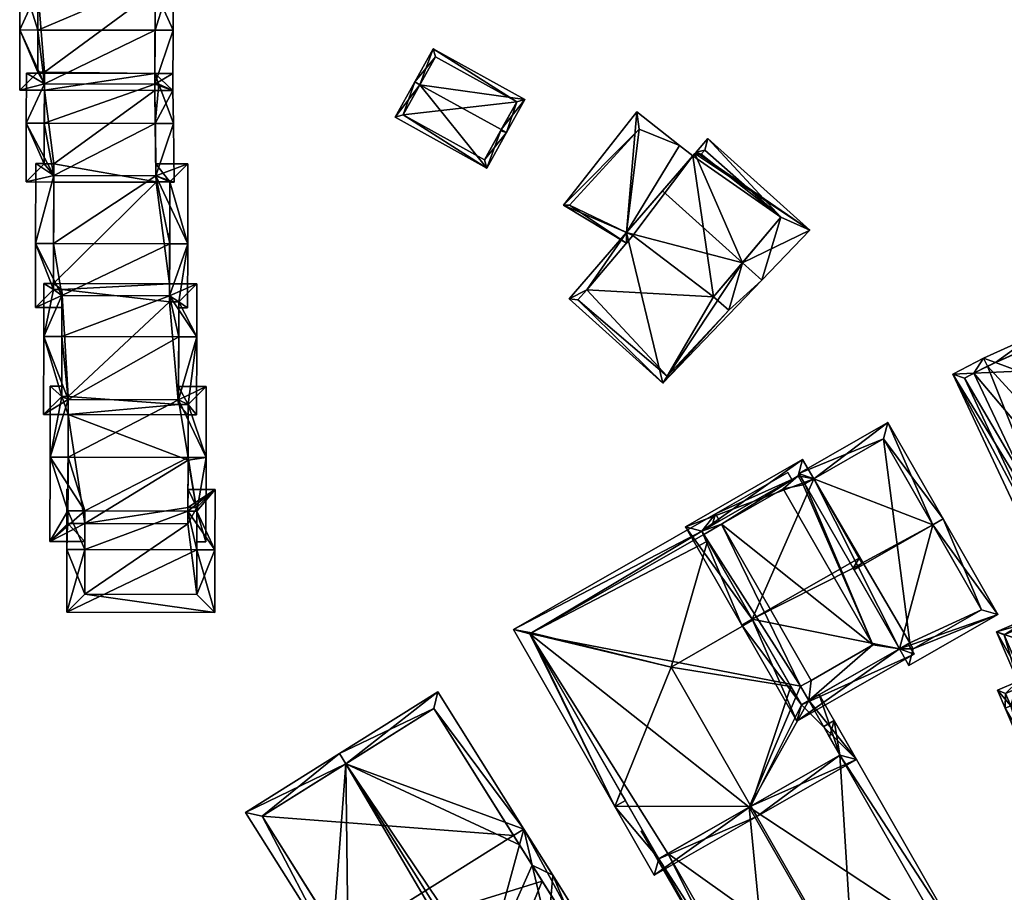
# Model space of a CAD drawing. Header units: inches. Extents: x 2558739 to 2563058, y 1133992 to 1137021.
# Tile 74 of 97: x 2559876 to 2559958, y 1136154 to 1136227. Entities that reach past the tile are written whole.
import ezdxf

# ---------------------------------------------------------------- set-up
doc = ezdxf.new("R2010")
doc.units = ezdxf.units.IN
doc.header["$MEASUREMENT"] = 0
doc.layers.add('Gebaeude Einzelhaus', color=10, linetype='Continuous')

msp = doc.modelspace()

# ---------------------------------------------------------------- meshes
at = {"layer": 'Gebaeude Einzelhaus'}
mesh = msp.add_polyface(dxfattribs=at)
corners = [(2559887.636, 1136222.474, 375.344), (2559878.443, 1136222.58, 375.344), (2559887.65, 1136229.366, 375.344), (2559877.903, 1136229.386, 375.344), (2559877.89, 1136222.581, 375.344), (2559878.443, 1136222.496, 375.344), (2559878.443, 1136222.58, 385.746), (2559878.443, 1136222.496, 384.099), (2559878.441, 1136221.598, 385.029), (2559877.89, 1136222.581, 385.746), (2559877.897, 1136226.082, 388.302), (2559877.903, 1136229.386, 385.791), (2559887.65, 1136229.366, 385.791), (2559887.634, 1136221.577, 385.028), (2559887.636, 1136222.474, 384.099), (2559887.643, 1136226.061, 388.302), (2559876.395, 1136226.085, 388.302), (2559876.384, 1136221.085, 384.651), (2559889.143, 1136226.058, 388.302), (2559889.154, 1136230.863, 384.651), (2559876.406, 1136230.89, 384.651), (2559889.133, 1136221.058, 384.651), (2559876.941, 1136222.499, 384.099)]
mesh.append_faces([[corners[k] for k in face] for face in [(8, 9, 6), (9, 16, 10), (9, 17, 16), (16, 11, 10), (12, 18, 15), (12, 19, 18), (16, 20, 11), (11, 20, 12), (12, 20, 19), (15, 18, 13), (13, 18, 21), (8, 16, 17), (8, 10, 16), (13, 15, 8), (8, 15, 10), (13, 18, 15), (13, 21, 18), (10, 20, 16), (15, 19, 10), (10, 19, 20), (15, 18, 19), (8, 22, 7), (22, 8, 7)]], dxfattribs={"color": 13})
mesh.append_faces([[corners[k] for k in face] for face in [(0, 1, 2), (2, 1, 3), (3, 1, 4), (0, 5, 1), (6, 7, 8), (6, 1, 7), (7, 1, 5), (6, 9, 1), (1, 9, 4), (9, 3, 4), (10, 11, 9), (9, 11, 3), (11, 12, 3), (3, 12, 2), (13, 14, 15), (15, 14, 12), (12, 14, 2), (2, 14, 0)]], dxfattribs={"color": 41})
mesh = msp.add_polyface(dxfattribs=at)
corners = [(2559909.689, 1136221.532, 381.597), (2559910.774, 1136224.528, 379.827), (2559909.251, 1136221.774, 381.597), (2559918.416, 1136220.3, 379.827), (2559916.457, 1136217.788, 381.597), (2559916.894, 1136217.546, 381.597), (2559907.615, 1136218.815, 379.827), (2559915.258, 1136214.588, 379.827), (2559917.736, 1136220.105, 380.108), (2559910.97, 1136223.848, 380.108), (2559915.063, 1136215.268, 380.089), (2559916.396, 1136217.678, 381.531), (2559908.295, 1136219.01, 380.089), (2559917.736, 1136220.105, 374.004), (2559915.063, 1136215.268, 374.004), (2559910.97, 1136223.848, 374.004), (2559908.295, 1136219.01, 374.004)]
mesh.append_faces([[corners[k] for k in face] for face in [(12, 2, 0), (12, 6, 2), (10, 7, 12), (12, 7, 6), (4, 5, 11), (11, 5, 10), (10, 5, 7), (1, 9, 2), (2, 9, 0), (3, 8, 1), (1, 8, 9), (3, 5, 8), (8, 5, 4), (0, 7, 4), (4, 7, 5), (0, 6, 7), (0, 2, 6), (3, 4, 5), (3, 0, 4), (3, 1, 0), (0, 1, 2)]], dxfattribs={"color": 13})
mesh.append_faces([[corners[k] for k in face] for face in [(13, 16, 15), (13, 14, 16), (10, 12, 14), (14, 12, 16), (12, 15, 16), (0, 9, 12), (12, 9, 15), (9, 8, 15), (15, 8, 13), (8, 10, 13), (13, 10, 14), (8, 11, 10), (4, 11, 8)]], dxfattribs={"color": 41})
mesh = msp.add_polyface(dxfattribs=at)
corners = [(2559887.633, 1136221.051, 375.344), (2559878.439, 1136221.081, 375.344), (2559887.636, 1136222.474, 375.344), (2559878.443, 1136222.496, 375.344), (2559879.219, 1136214.929, 375.344), (2559878.424, 1136214.93, 375.344), (2559878.441, 1136221.598, 385.029), (2559878.424, 1136214.93, 385.419), (2559878.433, 1136218.331, 388.412), (2559878.424, 1136214.93, 383.939), (2559878.443, 1136222.496, 384.099), (2559887.633, 1136221.051, 385.573), (2559887.634, 1136221.577, 385.028), (2559887.636, 1136222.474, 384.099), (2559887.722, 1136213.948, 384.573), (2559887.667, 1136218.311, 388.412), (2559876.384, 1136221.085, 384.651), (2559877.89, 1136222.581, 385.746), (2559878.439, 1136221.081, 384.651), (2559889.133, 1136221.058, 384.651), (2559887.633, 1136221.061, 384.651), (2559889.135, 1136222.471, 384.099), (2559889.133, 1136221.058, 385.565), (2559889.168, 1136218.308, 388.412), (2559876.933, 1136218.334, 388.412), (2559876.941, 1136222.499, 384.099), (2559879.217, 1136213.967, 384.573), (2559887.966, 1136221.577, 385.028)]
mesh.append_faces([[corners[k] for k in face] for face in [(6, 16, 17), (6, 18, 16), (12, 19, 20), (6, 16, 18), (20, 19, 12), (21, 12, 13), (21, 22, 12), (12, 22, 11), (11, 22, 15), (15, 22, 23), (7, 24, 8), (6, 24, 25), (6, 8, 24), (26, 8, 24), (26, 15, 8), (27, 22, 13), (27, 23, 22), (27, 13, 12), (8, 6, 24), (24, 6, 25), (15, 12, 8), (8, 12, 6), (15, 27, 12), (15, 23, 27), (13, 22, 21)]], dxfattribs={"color": 13})
mesh.append_faces([[corners[k] for k in face] for face in [(0, 1, 2), (2, 1, 3), (0, 4, 1), (1, 4, 5), (6, 7, 8), (6, 9, 7), (9, 1, 5), (6, 10, 9), (9, 10, 1), (1, 10, 3), (11, 0, 12), (12, 0, 13), (13, 0, 2), (14, 11, 15), (14, 0, 11)]], dxfattribs={"color": 41})
mesh = msp.add_polyface(dxfattribs=at)
corners = [(2559887.729, 1136213.409, 375.344), (2559879.196, 1136204.976, 375.344), (2559879.216, 1136213.428, 375.344), (2559879.204, 1136208.31, 388.302), (2559879.196, 1136204.976, 383.7), (2559879.195, 1136204.48, 385.154), (2559879.216, 1136213.428, 384.099), (2559879.217, 1136213.967, 384.573), (2559887.729, 1136213.438, 375.344), (2559879.219, 1136214.929, 375.344), (2559887.633, 1136221.051, 375.344), (2559879.219, 1136214.929, 383.939), (2559879.219, 1136214.929, 385.42), (2559878.424, 1136214.93, 383.939), (2559878.424, 1136214.93, 375.344), (2559878.424, 1136214.93, 385.419), (2559877.704, 1136208.313, 388.302), (2559877.693, 1136202.983, 383.921), (2559877.719, 1136214.959, 383.921), (2559878.424, 1136214.957, 383.921), (2559887.722, 1136213.948, 384.573), (2559879.893, 1136203.976, 384.742), (2559888.867, 1136208.288, 388.302), (2559876.921, 1136213.433, 384.099), (2559876.933, 1136218.334, 388.412), (2559887.667, 1136218.311, 388.412)]
mesh.append_faces([[corners[k] for k in face] for face in [(5, 16, 3), (5, 17, 16), (7, 13, 11), (7, 18, 13), (13, 18, 19), (7, 16, 18), (7, 3, 16), (13, 7, 11), (7, 3, 20), (7, 16, 3), (19, 18, 13), (13, 18, 7), (7, 18, 16), (3, 21, 22), (3, 16, 21), (21, 16, 17), (15, 23, 24), (15, 7, 23), (23, 7, 6), (15, 12, 7), (7, 23, 6), (7, 24, 23), (20, 25, 7)]], dxfattribs={"color": 13})
mesh.append_faces([[corners[k] for k in face] for face in [(0, 1, 2), (3, 4, 5), (4, 2, 1), (3, 6, 4), (4, 6, 2), (3, 7, 6), (8, 9, 10), (8, 2, 9), (8, 0, 2), (11, 7, 12), (11, 6, 7), (11, 2, 6), (11, 9, 2), (11, 13, 9), (9, 13, 14), (12, 15, 11), (11, 15, 13)]], dxfattribs={"color": 41})
mesh = msp.add_polyface(dxfattribs=at)
corners = [(2559888.859, 1136204.955, 375.344), (2559887.729, 1136213.409, 375.344), (2559888.879, 1136213.435, 375.344), (2559887.729, 1136213.438, 375.344), (2559879.196, 1136204.976, 375.344), (2559887.729, 1136213.438, 384.909), (2559887.729, 1136213.438, 384.125), (2559887.722, 1136213.948, 384.573), (2559888.879, 1136213.435, 384.124), (2559888.879, 1136213.435, 384.909), (2559888.867, 1136208.288, 388.302), (2559888.857, 1136203.957, 384.742), (2559888.859, 1136204.955, 383.7), (2559887.633, 1136221.051, 375.344), (2559890.368, 1136208.285, 388.302), (2559890.381, 1136214.931, 383.921), (2559887.71, 1136214.937, 383.921), (2559889.626, 1136203.453, 384.329), (2559879.204, 1136208.31, 388.302), (2559890.355, 1136202.955, 383.921), (2559879.893, 1136203.976, 384.742), (2559889.168, 1136218.308, 388.412), (2559887.667, 1136218.311, 388.412), (2559889.23, 1136213.406, 384.099), (2559888.879, 1136213.407, 384.099)]
mesh.append_faces([[corners[k] for k in face] for face in [(7, 9, 5), (9, 14, 10), (9, 15, 14), (7, 16, 9), (9, 16, 15), (14, 11, 10), (14, 17, 11), (7, 15, 16), (7, 14, 15), (7, 10, 14), (7, 18, 10), (14, 17, 19), (10, 11, 14), (14, 11, 17), (10, 20, 11), (21, 7, 22), (7, 8, 6), (21, 23, 7), (7, 23, 8), (8, 23, 24), (7, 21, 22), (7, 23, 21), (6, 8, 7), (7, 8, 23), (23, 8, 24)]], dxfattribs={"color": 13})
mesh.append_faces([[corners[k] for k in face] for face in [(0, 1, 2), (2, 1, 3), (0, 4, 1), (5, 6, 7), (6, 8, 3), (3, 8, 2), (5, 9, 6), (6, 9, 8), (10, 8, 9), (11, 12, 10), (10, 12, 8), (8, 12, 2), (2, 12, 0), (7, 6, 13), (13, 6, 3)]], dxfattribs={"color": 41})
mesh = msp.add_polyface(dxfattribs=at)
corners = [(2559926.875, 1136209.226, 385.216), (2559922.109, 1136203.709, 381.077), (2559929.901, 1136196.675, 381.077), (2559936.514, 1136206.712, 387.824), (2559938.131, 1136205.253, 387.824), (2559929.878, 1136212.701, 387.824), (2559942.118, 1136209.406, 384.727), (2559932.654, 1136215.914, 385.539), (2559933.641, 1136217.056, 384.727), (2559932.551, 1136215.794, 385.624), (2559923.568, 1136204.459, 381.949), (2559927.408, 1136208.969, 385.31), (2559922.818, 1136203.609, 381.305), (2559935.388, 1136202.759, 385.729), (2559930.248, 1136197.259, 381.455), (2559939.708, 1136210.489, 385.163), (2559933.378, 1136216.069, 385.216), (2559933.088, 1136215.739, 385.452), (2559934.118, 1136203.879, 385.718), (2559926.875, 1136209.226, 384.028), (2559932.379, 1136215.595, 384.12), (2559931.269, 1136216.471, 383.773), (2559927.735, 1136219.258, 382.667), (2559921.618, 1136211.503, 382.667), (2559926.863, 1136208.329, 384.162), (2559927.408, 1136208.969, 384.17), (2559922.138, 1136211.509, 382.766), (2559927.918, 1136217.819, 382.922), (2559926.875, 1136209.226, 374.014), (2559927.408, 1136208.969, 374.014), (2559923.568, 1136204.459, 374.014), (2559922.818, 1136203.609, 374.014), (2559930.248, 1136197.259, 374.014), (2559935.388, 1136202.759, 374.014), (2559934.118, 1136203.879, 374.014), (2559939.708, 1136210.489, 374.014), (2559933.378, 1136216.069, 374.014), (2559933.088, 1136215.739, 374.014), (2559932.654, 1136215.914, 374.014), (2559932.551, 1136215.794, 374.014), (2559932.379, 1136215.595, 374.014), (2559931.269, 1136216.471, 374.014), (2559927.918, 1136217.819, 374.014), (2559922.138, 1136211.509, 374.014)]
mesh.append_faces([[corners[k] for k in face] for face in [(19, 24, 26), (19, 25, 24), (27, 26, 23), (22, 27, 23), (22, 21, 27), (23, 26, 24), (19, 24, 25), (19, 23, 24), (19, 22, 23), (19, 21, 22), (19, 20, 21), (18, 3, 13), (16, 17, 7), (15, 16, 8), (8, 16, 7), (6, 15, 8), (3, 15, 4), (13, 3, 4), (4, 15, 6), (14, 13, 2), (12, 14, 2), (2, 13, 4), (10, 12, 1), (1, 12, 2), (11, 10, 0), (0, 10, 1), (3, 9, 5), (3, 6, 9), (9, 6, 7), (7, 6, 8), (3, 4, 6), (0, 3, 5), (0, 2, 3), (3, 2, 4), (0, 1, 2)]], dxfattribs={"color": 13})
mesh.append_faces([[corners[k] for k in face] for face in [(40, 28, 41), (41, 28, 42), (42, 28, 43), (26, 28, 19), (26, 43, 28), (26, 42, 43), (26, 27, 42), (27, 41, 42), (27, 21, 41), (21, 40, 41), (21, 20, 40), (37, 39, 38), (37, 40, 39), (40, 29, 28), (30, 32, 31), (40, 34, 29), (29, 34, 30), (30, 34, 32), (32, 34, 33), (37, 35, 40), (40, 35, 34), (37, 36, 35), (20, 39, 40), (20, 9, 39), (0, 5, 19), (19, 5, 20), (20, 5, 9), (9, 7, 39), (39, 7, 38), (7, 17, 38), (38, 17, 37), (17, 16, 37), (37, 16, 36), (16, 15, 36), (36, 15, 35), (15, 34, 35), (3, 18, 15), (15, 18, 34), (18, 33, 34), (18, 13, 33), (13, 14, 33), (33, 14, 32), (14, 12, 32), (32, 12, 31), (12, 30, 31), (12, 10, 30), (25, 10, 11), (25, 29, 10), (10, 29, 30), (19, 25, 0), (0, 25, 11), (19, 29, 25), (19, 28, 29)]], dxfattribs={"color": 41})
mesh = msp.add_polyface(dxfattribs=at)
corners = [(2559880.421, 1136195.565, 375.344), (2559888.856, 1136203.454, 375.344), (2559889.606, 1136194.898, 375.344), (2559889.626, 1136203.453, 375.344), (2559879.894, 1136204.479, 375.344), (2559888.859, 1136204.955, 375.344), (2559888.856, 1136203.454, 384.328), (2559888.857, 1136203.957, 384.742), (2559888.856, 1136203.454, 385.267), (2559888.859, 1136204.955, 383.7), (2559889.626, 1136203.453, 384.329), (2559889.626, 1136203.453, 385.266), (2559889.607, 1136195.298, 384.587), (2559889.619, 1136200.544, 388.302), (2559889.625, 1136202.957, 383.921), (2559890.355, 1136202.955, 383.921), (2559890.368, 1136208.285, 388.302), (2559890.403, 1136194.896, 384.909), (2559889.61, 1136196.399, 383.7), (2559891.905, 1136196.394, 383.7), (2559891.12, 1136200.541, 388.302), (2559891.129, 1136204.95, 383.7), (2559890.403, 1136194.896, 384.303), (2559891.105, 1136194.043, 383.7), (2559880.421, 1136195.319, 384.587), (2559879.887, 1136200.566, 388.302)]
mesh.append_faces([[corners[k] for k in face] for face in [(14, 10, 15), (15, 10, 16), (7, 10, 6), (15, 10, 14), (10, 7, 6), (17, 18, 19), (12, 19, 18), (11, 20, 13), (11, 21, 20), (11, 7, 21), (21, 7, 9), (11, 8, 7), (13, 20, 12), (12, 20, 22), (22, 20, 23), (12, 13, 24), (24, 13, 25), (12, 20, 13), (12, 22, 20), (20, 22, 23), (7, 21, 9), (7, 20, 21), (7, 13, 20), (7, 25, 13)]], dxfattribs={"color": 13})
mesh.append_faces([[corners[k] for k in face] for face in [(0, 1, 2), (2, 1, 3), (0, 4, 1), (1, 4, 5), (6, 7, 8), (6, 9, 7), (6, 1, 9), (9, 1, 5), (10, 8, 11), (10, 6, 8), (10, 3, 6), (6, 3, 1), (12, 10, 13), (13, 10, 11), (12, 3, 10), (12, 2, 3)]], dxfattribs={"color": 41})
mesh = msp.add_polyface(dxfattribs=at)
corners = [(2559879.894, 1136204.479, 385.155), (2559879.894, 1136204.479, 384.217), (2559879.893, 1136203.976, 384.742), (2559879.195, 1136204.48, 385.154), (2559879.195, 1136204.48, 384.218), (2559879.196, 1136204.976, 383.7), (2559888.859, 1136204.955, 375.344), (2559879.894, 1136204.479, 375.344), (2559879.196, 1136204.976, 375.344), (2559879.195, 1136204.48, 375.344), (2559880.421, 1136195.565, 375.344), (2559879.878, 1136195.566, 375.344), (2559879.878, 1136195.566, 384.389), (2559880.421, 1136195.565, 384.389), (2559879.878, 1136195.566, 384.761), (2559879.887, 1136200.566, 388.302), (2559877.693, 1136202.983, 383.921), (2559879.891, 1136202.978, 383.921), (2559879.88, 1136196.421, 383.7), (2559878.923, 1136196.423, 383.7), (2559878.386, 1136200.569, 388.302), (2559878.373, 1136194.07, 383.7), (2559878.396, 1136204.978, 383.7), (2559880.421, 1136195.319, 384.587), (2559888.857, 1136203.957, 384.742)]
mesh.append_faces([[corners[k] for k in face] for face in [(3, 2, 16), (16, 2, 17), (3, 0, 2), (2, 16, 17), (18, 12, 19), (19, 12, 18), (14, 20, 15), (14, 21, 20), (20, 2, 15), (5, 4, 22), (22, 4, 20), (20, 4, 2), (2, 4, 1), (23, 20, 21), (23, 15, 20), (2, 15, 24), (2, 20, 15), (2, 4, 20), (20, 4, 22), (22, 4, 5), (2, 1, 4)]], dxfattribs={"color": 13})
mesh.append_faces([[corners[k] for k in face] for face in [(0, 1, 2), (3, 1, 0), (3, 4, 1), (3, 5, 4), (6, 7, 8), (8, 7, 9), (10, 11, 7), (12, 13, 14), (12, 10, 13), (12, 11, 10), (2, 12, 15), (15, 12, 14), (2, 1, 12), (12, 1, 11), (11, 1, 7), (4, 9, 1), (1, 9, 7), (5, 9, 4), (5, 8, 9)]], dxfattribs={"color": 41})
mesh = msp.add_polyface(dxfattribs=at)
corners = [(2559960.565, 1136200.559, 387.421), (2559956.571, 1136198.769, 387.421), (2559957.572, 1136198.396, 387.931), (2559960.214, 1136199.584, 387.929), (2559959.525, 1136197.669, 388.926), (2559961.968, 1136200.373, 386.443), (2559963.225, 1136201.763, 385.166), (2559954.013, 1136197.443, 385.166), (2559955.782, 1136197.516, 386.372), (2559961.956, 1136184.464, 386.409), (2559960.764, 1136183.044, 385.166), (2559964.37, 1136187.338, 388.926), (2559962.723, 1136184.005, 387.2), (2559963.237, 1136185.045, 387.738), (2559967.566, 1136186.13, 387.2), (2559966.564, 1136186.509, 387.741), (2559969.976, 1136187.364, 385.166), (2559968.316, 1136187.356, 386.279), (2559956.898, 1136198.093, 387.356), (2559955.783, 1136197.516, 386.373), (2559954.998, 1136197.109, 385.72), (2559961.119, 1136184.054, 385.72), (2559962.301, 1136184.633, 386.767), (2559967.244, 1136186.808, 387.184), (2559968.99, 1136187.701, 385.72), (2559962.86, 1136200.774, 385.721), (2559967.244, 1136186.808, 374.582), (2559962.301, 1136184.633, 374.581), (2559968.99, 1136187.701, 374.582), (2559962.86, 1136200.774, 374.582), (2559956.898, 1136198.093, 374.582), (2559954.998, 1136197.109, 374.582), (2559961.119, 1136184.054, 374.581)]
mesh.append_faces([[corners[k] for k in face] for face in [(6, 25, 5), (6, 16, 25), (25, 16, 24), (24, 16, 17), (14, 17, 16), (15, 23, 14), (14, 23, 17), (9, 12, 10), (9, 22, 12), (12, 22, 13), (15, 14, 13), (13, 14, 12), (10, 21, 9), (10, 7, 21), (21, 7, 20), (20, 7, 19), (1, 19, 7), (2, 18, 1), (1, 18, 19), (5, 0, 6), (5, 3, 0), (2, 0, 3), (2, 1, 0), (17, 5, 11), (11, 5, 4), (17, 6, 5), (17, 16, 6), (14, 17, 15), (15, 17, 11), (14, 16, 17), (13, 15, 11), (12, 14, 13), (13, 14, 15), (9, 13, 11), (10, 12, 9), (9, 12, 13), (8, 11, 4), (8, 9, 11), (8, 7, 9), (9, 7, 10), (1, 8, 2), (2, 8, 4), (1, 7, 8), (5, 3, 4), (5, 0, 3), (5, 6, 0), (0, 2, 3), (3, 2, 4), (0, 1, 2)]], dxfattribs={"color": 13})
mesh.append_faces([[corners[k] for k in face] for face in [(26, 30, 29), (26, 29, 28), (27, 32, 31), (27, 31, 30), (27, 30, 26), (27, 21, 32), (22, 9, 27), (27, 9, 21), (21, 20, 32), (32, 20, 31), (19, 30, 20), (20, 30, 31), (19, 18, 30), (5, 18, 3), (3, 18, 2), (5, 30, 18), (5, 25, 30), (30, 25, 29), (25, 24, 29), (29, 24, 28), (17, 26, 24), (24, 26, 28), (17, 23, 26), (13, 22, 15), (15, 22, 23), (23, 22, 26), (26, 22, 27)]], dxfattribs={"color": 41})
mesh = msp.add_polyface(dxfattribs=at)
corners = [(2559880.418, 1136194.066, 375.344), (2559881.813, 1136185.002, 375.344), (2559880.398, 1136185.005, 375.344), (2559890.395, 1136190.271, 375.344), (2559881.813, 1136185.002, 384.717), (2559880.398, 1136185.005, 384.717), (2559880.4, 1136186.057, 385.431), (2559880.418, 1136194.066, 383.7), (2559880.41, 1136190.516, 388.456), (2559880.421, 1136195.319, 384.587), (2559880.421, 1136195.565, 375.344), (2559889.606, 1136194.898, 375.344), (2559890.402, 1136194.044, 375.344), (2559880.421, 1136195.565, 384.389), (2559880.421, 1136195.565, 384.762), (2559879.878, 1136195.566, 384.761), (2559878.909, 1136190.519, 388.456), (2559878.923, 1136196.423, 383.7), (2559879.878, 1136195.566, 384.389), (2559881.81, 1136183.503, 383.7), (2559878.894, 1136183.509, 383.7), (2559890.395, 1136190.493, 388.456), (2559889.607, 1136195.298, 384.587), (2559881.815, 1136186.053, 385.431), (2559878.373, 1136194.07, 383.7)]
mesh.append_faces([[corners[k] for k in face] for face in [(16, 9, 8), (17, 18, 16), (16, 18, 9), (9, 18, 13), (19, 5, 4), (6, 16, 8), (19, 20, 5), (5, 20, 6), (6, 20, 16), (16, 18, 17), (8, 9, 16), (16, 9, 18), (18, 9, 13), (21, 22, 8), (8, 22, 9), (23, 20, 4), (4, 20, 19), (23, 16, 20), (23, 8, 16), (23, 21, 8), (15, 7, 24), (15, 9, 7), (15, 14, 9), (9, 24, 7)]], dxfattribs={"color": 13})
mesh.append_faces([[corners[k] for k in face] for face in [(0, 1, 2), (0, 3, 1), (4, 5, 1), (1, 5, 2), (6, 2, 5), (6, 7, 2), (2, 7, 0), (6, 8, 7), (7, 8, 9), (10, 11, 0), (0, 11, 12), (13, 9, 14), (13, 7, 9), (13, 10, 7), (7, 10, 0), (15, 13, 14)]], dxfattribs={"color": 41})
mesh = msp.add_polyface(dxfattribs=at)
corners = [(2559881.813, 1136185.002, 375.344), (2559890.385, 1136186.325, 375.344), (2559890.381, 1136184.985, 375.344), (2559890.395, 1136190.271, 375.344), (2559880.418, 1136194.066, 375.344), (2559890.402, 1136194.044, 375.344), (2559889.606, 1136194.898, 384.909), (2559889.606, 1136194.898, 384.304), (2559889.607, 1136195.298, 384.587), (2559890.403, 1136194.896, 384.909), (2559890.403, 1136194.896, 384.303), (2559890.395, 1136190.271, 388.305), (2559890.402, 1136194.044, 383.7), (2559890.395, 1136190.493, 388.456), (2559890.385, 1136186.325, 385.168), (2559890.384, 1136186.035, 385.43), (2559889.606, 1136194.898, 375.344), (2559890.403, 1136194.896, 375.344), (2559891.893, 1136190.49, 388.456), (2559891.905, 1136196.394, 383.7), (2559889.61, 1136196.399, 383.7), (2559891.134, 1136186.033, 385.431), (2559891.878, 1136183.481, 383.7), (2559891.129, 1136183.483, 383.7), (2559881.815, 1136186.053, 385.431), (2559891.105, 1136194.043, 383.7)]
mesh.append_faces([[corners[k] for k in face] for face in [(8, 9, 6), (9, 18, 13), (9, 19, 18), (8, 20, 9), (11, 21, 15), (21, 22, 23), (11, 18, 21), (21, 18, 22), (11, 13, 18), (13, 18, 8), (8, 18, 19), (21, 13, 15), (15, 13, 24), (21, 18, 13), (21, 22, 18), (21, 23, 22), (8, 10, 7), (10, 25, 12), (7, 10, 8), (25, 10, 12)]], dxfattribs={"color": 13})
mesh.append_faces([[corners[k] for k in face] for face in [(0, 1, 2), (0, 3, 1), (4, 5, 3), (6, 7, 8), (9, 7, 6), (9, 10, 7), (11, 12, 13), (13, 12, 9), (9, 12, 10), (11, 3, 12), (12, 3, 5), (3, 14, 1), (3, 11, 14), (14, 11, 15), (5, 16, 17), (8, 7, 16), (10, 16, 7), (10, 17, 16), (12, 17, 10), (12, 5, 17)]], dxfattribs={"color": 41})
mesh = msp.add_polyface(dxfattribs=at)
corners = [(2559952.354, 1136184.88, 391.564), (2559957.771, 1136177.436, 386.917), (2559953.223, 1136185.378, 391.564), (2559949.572, 1136174.572, 387.725), (2559950.363, 1136173.191, 386.917), (2559945.814, 1136181.134, 391.564), (2559946.464, 1136181.7, 391.477), (2559945.73, 1136181.28, 391.477), (2559948.623, 1136193.405, 386.752), (2559942.446, 1136188.715, 387.272), (2559941.214, 1136189.161, 386.752), (2559941.711, 1136188.294, 387.272), (2559950.733, 1136174.556, 387.425), (2559950.439, 1136175.069, 387.725), (2559956.407, 1136177.807, 387.425), (2559948.252, 1136192.04, 387.272), (2559949.572, 1136174.572, 387.439), (2559950.803, 1136174.125, 386.917), (2559950.306, 1136174.993, 387.439), (2559941.05, 1136168.539, 386.917), (2559937.337, 1136177.032, 391.729), (2559946.223, 1136182.121, 391.729), (2559936.469, 1136176.535, 391.729), (2559942.446, 1136188.715, 387.859), (2559941.526, 1136190.32, 386.917), (2559931.774, 1136184.733, 386.917), (2559941.421, 1136169.904, 387.439), (2559941.156, 1136188.955, 387.426), (2559933.138, 1136184.362, 387.426), (2559941.578, 1136188.218, 387.859), (2559949.572, 1136174.572, 374.079), (2559950.439, 1136175.069, 374.079), (2559950.733, 1136174.556, 374.079), (2559956.407, 1136177.807, 374.079), (2559948.252, 1136192.04, 374.079), (2559942.446, 1136188.715, 374.079), (2559941.711, 1136188.294, 374.079), (2559941.578, 1136188.218, 374.079), (2559941.156, 1136188.955, 374.079), (2559933.138, 1136184.362, 384.289), (2559933.138, 1136184.362, 374.079), (2559937.388, 1136176.944, 388.742), (2559933.295, 1136184.088, 384.453), (2559933.619, 1136183.522, 384.793), (2559933.294, 1136184.089, 374.079), (2559933.294, 1136184.089, 384.452), (2559940.548, 1136171.428, 384.792), (2559941.421, 1136169.904, 384.792), (2559942.037, 1136170.257, 384.435), (2559942.037, 1136170.257, 374.079), (2559934.779, 1136184.939, 374.079), (2559939.92, 1136187.885, 374.079), (2559947.365, 1136174.889, 374.079), (2559942.223, 1136171.943, 374.079), (2559941.355, 1136171.446, 374.079)]
mesh.append_faces([[corners[k] for k in face] for face in [(24, 28, 25), (25, 28, 22), (22, 28, 20), (29, 27, 23), (23, 27, 24), (24, 27, 28), (17, 16, 18), (17, 26, 16), (26, 22, 20), (17, 19, 26), (26, 19, 22), (23, 20, 21), (23, 25, 20), (20, 25, 22), (23, 24, 25), (19, 20, 22), (20, 7, 21), (21, 7, 6), (19, 16, 20), (20, 16, 7), (19, 17, 16), (16, 17, 18), (15, 2, 0), (15, 8, 2), (11, 10, 9), (9, 10, 15), (15, 10, 8), (1, 14, 2), (2, 14, 0), (4, 12, 1), (1, 12, 14), (4, 3, 12), (12, 3, 13), (9, 10, 11), (9, 8, 10), (6, 0, 9), (9, 0, 8), (8, 0, 2), (7, 5, 6), (6, 5, 0), (3, 0, 5), (4, 1, 3), (3, 1, 0), (0, 1, 2)]], dxfattribs={"color": 13})
mesh.append_faces([[corners[k] for k in face] for face in [(52, 49, 53), (53, 49, 54), (52, 30, 49), (52, 36, 30), (51, 37, 52), (52, 37, 36), (50, 38, 51), (51, 38, 37), (44, 40, 50), (50, 40, 38), (23, 21, 9), (9, 21, 6), (30, 48, 49), (48, 26, 47), (30, 16, 48), (48, 16, 26), (26, 46, 47), (26, 41, 46), (42, 39, 45), (45, 39, 44), (44, 39, 40), (41, 28, 43), (43, 28, 42), (42, 28, 39), (26, 20, 41), (41, 20, 28), (39, 38, 40), (28, 27, 39), (39, 27, 38), (27, 37, 38), (27, 29, 37), (23, 11, 29), (29, 11, 37), (37, 11, 36), (23, 9, 11), (31, 33, 32), (31, 34, 33), (30, 35, 31), (31, 35, 34), (30, 36, 35), (9, 36, 11), (9, 35, 36), (9, 15, 35), (35, 15, 34), (15, 33, 34), (0, 14, 15), (15, 14, 33), (14, 12, 33), (33, 12, 32), (12, 31, 32), (12, 13, 31), (16, 13, 3), (16, 31, 13), (16, 30, 31), (5, 16, 3), (5, 7, 16)]], dxfattribs={"color": 41})
mesh = msp.add_polyface(dxfattribs=at)
corners = [(2559942.037, 1136170.257, 384.435), (2559945.998, 1136165.354, 383.931), (2559942.904, 1136170.754, 383.931), (2559941.421, 1136169.904, 384.792), (2559937.217, 1136161.474, 388.742), (2559937.713, 1136160.608, 388.742), (2559940.548, 1136171.428, 384.792), (2559930.586, 1136173.048, 388.742), (2559934.006, 1136184.859, 384.289), (2559934.622, 1136185.212, 383.931), (2559934.281, 1136185.808, 383.931), (2559929.184, 1136155.723, 383.931), (2559925.908, 1136161.444, 383.931), (2559918.89, 1136175.837, 384.452), (2559917.469, 1136176.176, 383.931), (2559918.975, 1136175.886, 384.452), (2559933.619, 1136183.522, 384.793), (2559933.294, 1136184.089, 384.452), (2559933.295, 1136184.088, 384.453), (2559933.138, 1136184.362, 384.289), (2559944.633, 1136165.725, 384.435), (2559929.555, 1136157.088, 384.421), (2559918.834, 1136175.805, 384.421), (2559926.384, 1136162.624, 384.42), (2559918.875, 1136175.828, 384.444), (2559937.388, 1136176.944, 388.742), (2559940.625, 1136188.651, 384.288), (2559934.281, 1136185.807, 383.931), (2559940.291, 1136189.25, 383.931), (2559926.775, 1136161.941, 383.931), (2559918.834, 1136175.805, 374.079), (2559933.294, 1136184.089, 374.079), (2559929.555, 1136157.088, 383.495), (2559929.555, 1136157.088, 374.078), (2559937.216, 1136161.474, 388.079), (2559944.632, 1136165.724, 383.921), (2559930.321, 1136157.527, 383.953), (2559930.321, 1136157.527, 374.078), (2559942.037, 1136170.257, 374.079), (2559944.632, 1136165.724, 374.079), (2559937.084, 1136161.398, 374.079), (2559941.355, 1136171.446, 374.079), (2559934.779, 1136184.939, 374.079), (2559942.223, 1136171.943, 374.079), (2559947.365, 1136174.889, 374.079), (2559939.92, 1136187.885, 374.079)]
mesh.append_faces([[corners[k] for k in face] for face in [(27, 26, 8), (27, 28, 26), (12, 23, 29), (12, 29, 23), (6, 25, 7), (28, 27, 26), (26, 27, 8), (25, 16, 7), (14, 24, 22), (14, 13, 24), (21, 12, 23), (23, 12, 22), (22, 12, 14), (21, 11, 12), (4, 5, 21), (21, 5, 11), (14, 15, 13), (14, 19, 15), (15, 19, 17), (14, 10, 19), (19, 10, 8), (8, 10, 9), (5, 20, 1), (1, 20, 2), (2, 20, 0), (5, 4, 20), (14, 19, 10), (10, 19, 8), (14, 15, 19), (15, 14, 13), (17, 19, 15), (15, 16, 17), (17, 16, 18), (13, 7, 15), (15, 7, 16), (12, 13, 14), (12, 7, 13), (12, 4, 7), (12, 11, 4), (4, 11, 5), (8, 9, 10), (4, 6, 7), (4, 3, 6), (5, 1, 4), (4, 1, 3), (3, 1, 0), (0, 1, 2)]], dxfattribs={"color": 13})
mesh.append_faces([[corners[k] for k in face] for face in [(44, 42, 45), (44, 43, 42), (41, 42, 43), (41, 31, 42), (41, 30, 31), (30, 37, 33), (38, 40, 41), (41, 40, 30), (30, 40, 37), (38, 39, 40), (35, 0, 20), (39, 38, 35), (35, 38, 0), (36, 32, 37), (37, 32, 33), (36, 21, 32), (34, 4, 36), (36, 4, 21), (35, 20, 34), (34, 20, 4), (32, 23, 33), (33, 23, 30), (30, 23, 22), (32, 21, 23), (30, 15, 31), (31, 15, 17), (30, 22, 15), (15, 22, 24)]], dxfattribs={"color": 41})
mesh = msp.add_polyface(dxfattribs=at)
corners = [(2559881.809, 1136182.835, 388.346), (2559880.309, 1136182.838, 388.346), (2559880.298, 1136177.611, 383.81), (2559891.128, 1136182.814, 388.346), (2559892.616, 1136177.585, 383.81), (2559892.628, 1136182.811, 388.346), (2559880.4, 1136186.057, 385.431), (2559880.32, 1136187.846, 383.81), (2559890.384, 1136186.035, 385.43), (2559881.815, 1136186.053, 385.431), (2559892.639, 1136187.819, 383.81), (2559890.385, 1136186.325, 385.168), (2559890.389, 1136187.824, 383.81), (2559880.404, 1136187.846, 383.81), (2559881.801, 1136179.108, 385.112), (2559891.12, 1136179.089, 385.113), (2559891.134, 1136186.033, 385.431), (2559891.135, 1136186.323, 385.168), (2559890.385, 1136186.325, 375.344), (2559891.135, 1136186.323, 375.344), (2559881.813, 1136185.002, 384.717), (2559881.801, 1136179.108, 375.344), (2559881.813, 1136185.002, 375.344), (2559891.12, 1136179.089, 375.344), (2559890.381, 1136184.985, 375.344)]
mesh.append_faces([[corners[k] for k in face] for face in [(0, 6, 9), (6, 7, 13), (0, 1, 6), (6, 1, 7), (12, 17, 11), (16, 5, 3), (12, 10, 17), (17, 10, 16), (16, 10, 5), (5, 15, 3), (14, 1, 0), (14, 2, 1), (5, 4, 15), (15, 4, 14), (14, 4, 2), (7, 6, 13), (8, 10, 11), (11, 10, 12), (8, 5, 10), (8, 3, 5), (6, 0, 9), (9, 0, 8), (8, 0, 3), (7, 1, 6), (6, 1, 0), (3, 4, 5), (0, 2, 3), (3, 2, 4), (0, 1, 2)]], dxfattribs={"color": 13})
mesh.append_faces([[corners[k] for k in face] for face in [(19, 24, 18), (24, 21, 22), (19, 23, 24), (24, 23, 21), (16, 15, 17), (17, 15, 19), (19, 15, 23), (16, 3, 15), (15, 14, 23), (23, 14, 21), (21, 20, 22), (20, 0, 9), (21, 14, 20), (20, 14, 0), (11, 17, 18), (18, 17, 19)]], dxfattribs={"color": 41})
mesh = msp.add_polyface(dxfattribs=at)
corners = [(2559958.839, 1136169.83, 383.23), (2559965.768, 1136171.46, 382.636), (2559966.186, 1136172.983, 383.23), (2559960.189, 1136165.414, 381.018), (2559966.981, 1136168.874, 381.259), (2559958.379, 1136169.633, 383.23), (2559970.158, 1136169.693, 381.018), (2559969.946, 1136170.145, 381.259), (2559957.741, 1136171.118, 382.677), (2559959.429, 1136171.841, 382.677), (2559959.888, 1136172.038, 382.677), (2559964.621, 1136174.07, 382.677), (2559958.399, 1136170.855, 382.849), (2559960.085, 1136171.579, 382.849), (2559960.451, 1136166.071, 381.259), (2559961.402, 1136177.059, 381.12), (2559961.19, 1136177.511, 380.926), (2559957.648, 1136175.991, 380.926), (2559962.713, 1136174.263, 382.316), (2559964.512, 1136174.138, 382.636), (2559964.14, 1136174.932, 382.296), (2559958.305, 1136175.729, 381.12), (2559959.888, 1136172.038, 373.957), (2559960.085, 1136171.579, 373.957), (2559958.399, 1136170.855, 373.957), (2559960.451, 1136166.071, 373.957), (2559966.981, 1136168.874, 373.957), (2559964.557, 1136174.043, 373.957), (2559958.305, 1136175.729, 373.957), (2559961.402, 1136177.059, 373.957), (2559962.851, 1136177.68, 373.957)]
mesh.append_faces([[corners[k] for k in face] for face in [(21, 16, 15), (21, 17, 16), (21, 9, 17), (21, 10, 9), (18, 19, 20), (18, 11, 19), (18, 10, 11), (15, 17, 18), (18, 17, 10), (10, 17, 9), (15, 16, 17), (3, 4, 6), (6, 4, 7), (0, 14, 5), (5, 14, 3), (3, 14, 4), (13, 9, 10), (13, 12, 9), (9, 12, 8), (8, 12, 5), (5, 12, 0), (10, 2, 11), (9, 0, 10), (10, 0, 2), (9, 8, 0), (0, 8, 5), (4, 6, 7), (4, 3, 6), (3, 0, 5), (4, 1, 3), (3, 1, 0), (0, 1, 2)]], dxfattribs={"color": 13})
mesh.append_faces([[corners[k] for k in face] for face in [(29, 22, 28), (30, 27, 29), (29, 27, 22), (21, 22, 10), (21, 28, 22), (28, 15, 29), (28, 21, 15), (24, 23, 25), (25, 23, 26), (26, 23, 27), (27, 23, 22), (14, 26, 4), (14, 25, 26), (14, 24, 25), (0, 12, 14), (14, 12, 24), (12, 13, 24), (24, 13, 23), (10, 23, 13), (10, 22, 23)]], dxfattribs={"color": 41})
mesh = msp.add_polyface(dxfattribs=at)
corners = [(2559906.305, 1136145.101, 387.299), (2559904.756, 1136145.688, 386.53), (2559908.733, 1136139.351, 386.53), (2559908.879, 1136141.001, 387.299), (2559909.146, 1136144.026, 388.709), (2559904.744, 1136147.589, 385.163), (2559902.344, 1136149.531, 383.23), (2559911.145, 1136135.508, 383.23), (2559910.44, 1136138.513, 385.163), (2559911.481, 1136136.855, 383.867), (2559911.992, 1136136.04, 383.23), (2559914.031, 1136147.092, 388.709), (2559924.728, 1136147.482, 385.164), (2559920.326, 1136151.044, 388.709), (2559915.108, 1136147.768, 388.709), (2559925.792, 1136145.787, 383.839), (2559927.129, 1136145.539, 383.23), (2559926.281, 1136145.007, 383.23), (2559924.716, 1136149.383, 386.53), (2559923.167, 1136149.969, 387.299), (2559920.74, 1136155.719, 386.53), (2559920.594, 1136154.07, 387.299), (2559919.033, 1136156.559, 385.162), (2559918.328, 1136159.563, 383.23), (2559903.703, 1136149.248, 383.867), (2559903.191, 1136150.063, 383.23), (2559917.97, 1136158.252, 383.839), (2559917.481, 1136159.031, 383.23), (2559906.305, 1136145.102, 387.299), (2559919.033, 1136156.558, 385.163), (2559903.524, 1136165.002, 389.105), (2559911.164, 1136170.978, 383.23), (2559902.993, 1136165.849, 389.105), (2559925.553, 1136129.904, 389.104), (2559934.254, 1136134.185, 383.23), (2559926.084, 1136129.056, 389.105), (2559918.271, 1136124.154, 383.23), (2559895.18, 1136160.946, 383.23), (2559896.559, 1136160.631, 383.867), (2559918.586, 1136125.533, 383.867), (2559910.849, 1136169.599, 383.839), (2559932.875, 1136134.5, 383.839), (2559926.281, 1136145.007, 374.465), (2559919.863, 1136155.234, 374.465), (2559917.481, 1136159.031, 374.465), (2559903.191, 1136150.063, 374.465), (2559911.992, 1136136.04, 374.465), (2559918.586, 1136125.533, 374.465), (2559932.875, 1136134.5, 374.465), (2559910.849, 1136169.599, 374.465), (2559896.559, 1136160.631, 374.465)]
mesh.append_faces([[corners[k] for k in face] for face in [(41, 35, 33), (41, 34, 35), (15, 16, 41), (41, 16, 34), (40, 23, 26), (26, 23, 15), (15, 23, 16), (40, 31, 23), (30, 32, 40), (40, 32, 31), (7, 39, 36), (36, 39, 35), (35, 39, 33), (6, 9, 7), (7, 9, 39), (6, 24, 9), (30, 38, 32), (32, 38, 37), (37, 38, 6), (6, 38, 24), (6, 9, 24), (9, 6, 7), (11, 30, 24), (24, 30, 6), (6, 30, 37), (37, 30, 32), (9, 33, 11), (33, 9, 7), (11, 33, 30), (7, 36, 33), (33, 36, 35), (15, 23, 26), (15, 16, 23), (14, 33, 15), (15, 33, 16), (16, 33, 34), (34, 33, 35), (30, 14, 26), (30, 26, 23), (14, 30, 33), (23, 31, 30), (30, 31, 32), (5, 6, 24), (24, 6, 25), (23, 26, 27), (23, 29, 26), (20, 29, 23), (20, 21, 29), (18, 19, 20), (20, 19, 21), (16, 12, 18), (18, 12, 19), (12, 16, 15), (15, 16, 17), (7, 9, 10), (7, 8, 9), (8, 2, 3), (8, 7, 2), (5, 1, 6), (5, 28, 1), (28, 2, 1), (28, 3, 2), (22, 14, 13), (22, 26, 14), (22, 23, 26), (26, 23, 27), (24, 5, 11), (11, 5, 4), (24, 6, 5), (24, 25, 6), (21, 22, 13), (21, 20, 22), (22, 20, 23), (19, 21, 13), (19, 20, 21), (19, 18, 20), (12, 19, 13), (16, 18, 12), (12, 18, 19), (12, 15, 16), (16, 15, 17), (12, 14, 15), (12, 13, 14), (8, 11, 4), (8, 9, 11), (8, 7, 9), (9, 7, 10), (2, 8, 3), (3, 8, 4), (2, 7, 8), (5, 0, 4), (5, 1, 0), (5, 6, 1), (0, 3, 4), (0, 2, 3), (0, 1, 2)]], dxfattribs={"color": 13})
mesh.append_faces([[corners[k] for k in face] for face in [(44, 50, 49), (44, 45, 50), (48, 47, 42), (42, 47, 46), (9, 10, 39), (39, 10, 47), (47, 10, 46), (38, 25, 24), (38, 50, 25), (25, 50, 45), (30, 40, 38), (38, 40, 50), (50, 40, 49), (26, 27, 40), (40, 27, 49), (49, 27, 44), (41, 17, 15), (41, 48, 17), (17, 48, 42), (41, 47, 48), (41, 39, 47), (41, 33, 39), (43, 45, 44), (42, 46, 43), (43, 46, 45), (5, 8, 28), (28, 8, 3), (5, 46, 8), (8, 46, 9), (9, 46, 10), (24, 45, 5), (5, 45, 46), (24, 25, 45), (12, 21, 19), (12, 29, 21), (12, 43, 29), (29, 43, 26), (26, 43, 27), (27, 43, 44), (15, 42, 12), (12, 42, 43), (15, 17, 42)]], dxfattribs={"color": 41})
mesh = msp.add_polyface(dxfattribs=at)
corners = [(2559945.812, 1136146.469, 388.079), (2559937.216, 1136161.474, 388.079), (2559930.321, 1136157.527, 383.953), (2559938.546, 1136141.156, 383.434), (2559929.555, 1136157.088, 383.495), (2559928.098, 1136159.396, 383.434), (2559928.2, 1136159.454, 383.495), (2559946.308, 1136145.603, 388.079), (2559944.632, 1136165.724, 383.921), (2559954.593, 1136150.349, 383.434), (2559944.144, 1136168.589, 383.434), (2559943.277, 1136168.092, 383.92), (2559938.918, 1136142.521, 383.954), (2559945.679, 1136146.393, 387.999), (2559953.228, 1136150.72, 383.92), (2559943.773, 1136167.224, 383.921), (2559945.679, 1136146.393, 374.078), (2559938.918, 1136142.521, 374.078), (2559953.228, 1136150.72, 374.078), (2559944.632, 1136165.724, 374.079), (2559930.321, 1136157.527, 374.078), (2559937.084, 1136161.398, 374.079)]
mesh.append_faces([[corners[k] for k in face] for face in [(0, 7, 13), (10, 15, 11), (9, 8, 10), (10, 8, 15), (0, 14, 7), (7, 14, 9), (9, 14, 8), (12, 4, 2), (4, 5, 6), (12, 3, 4), (4, 3, 5), (12, 7, 3), (12, 13, 7), (0, 8, 1), (8, 10, 11), (7, 9, 0), (0, 9, 8), (8, 9, 10), (0, 3, 7), (3, 4, 5), (5, 4, 6), (0, 2, 3), (3, 2, 4), (0, 1, 2)]], dxfattribs={"color": 13})
mesh.append_faces([[corners[k] for k in face] for face in [(16, 21, 18), (18, 21, 19), (16, 17, 21), (21, 17, 20), (17, 2, 20), (17, 12, 2), (14, 19, 8), (14, 18, 19), (13, 14, 0), (13, 16, 14), (14, 16, 18), (13, 12, 16), (16, 12, 17)]], dxfattribs={"color": 41})

doc.saveas('drawing.dxf')
